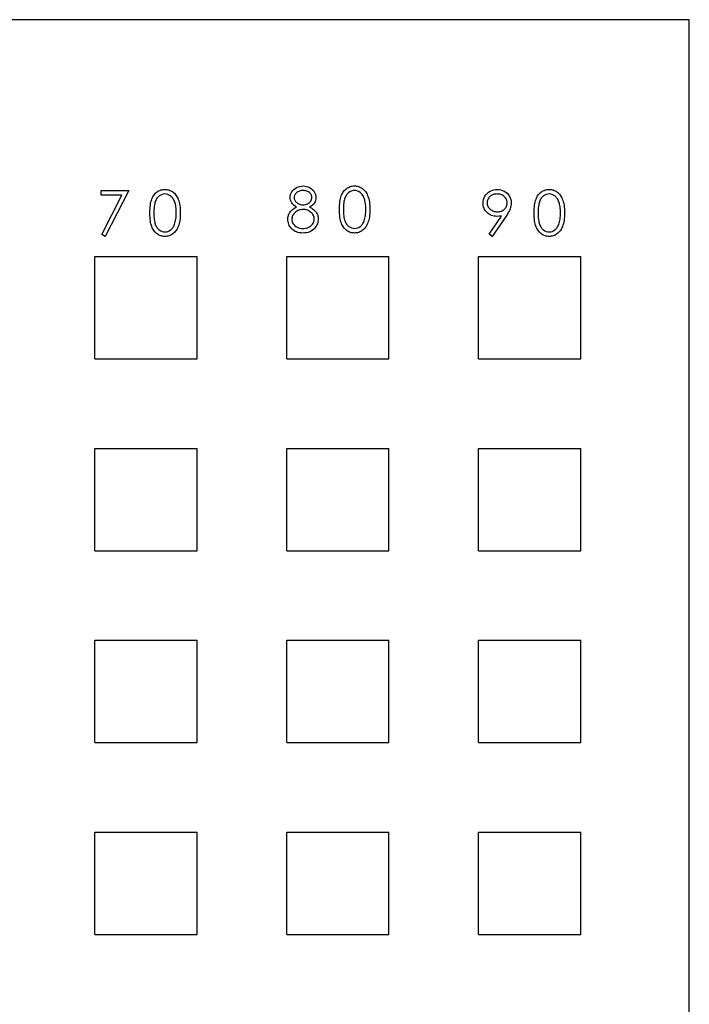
# Model space of a CAD drawing. Header units: millimetres. Extents: x 1 to 872, y 0 to 839.
# Tile 9 of 9: x 820 to 872, y 753 to 829. Entities that reach past the tile are written whole.
import ezdxf

# ---------------------------------------------------------------- set-up
doc = ezdxf.new("R2010")
doc.units = ezdxf.units.MM

msp = doc.modelspace()

# ---------------------------------------------------------------- linework, layer by layer
at = {"color": 7, "linetype": 'Continuous', "lineweight": 25}
for p, q in [((872.126, 829.455), (717.126, 829.455)), ((872.126, 674.455), (872.126, 829.455))]:
    msp.add_line(p, q, dxfattribs=at)
at = {"color": 7, "linetype": 'Continuous'}
for p, q in [((825.626, 810.955), (833.626, 810.955)), ((825.626, 802.955), (825.626, 810.955)), ((833.626, 802.955), (833.626, 810.955)), ((840.626, 810.955), (848.626, 810.955)), ((840.626, 802.955), (840.626, 810.955)), ((848.626, 802.955), (848.626, 810.955)), ((855.626, 810.955), (863.626, 810.955)), ((855.626, 802.955), (855.626, 810.955)), ((863.626, 802.955), (863.626, 810.955)), ((825.626, 802.955), (833.626, 802.955)), ((840.626, 802.955), (848.626, 802.955)), ((855.626, 802.955), (863.626, 802.955)), ((825.626, 795.955), (833.626, 795.955)), ((825.626, 787.955), (825.626, 795.955)), ((833.626, 787.955), (833.626, 795.955)), ((840.626, 795.955), (848.626, 795.955)), ((840.626, 787.955), (840.626, 795.955)), ((848.626, 787.955), (848.626, 795.955)), ((855.626, 795.955), (863.626, 795.955)), ((855.626, 787.955), (855.626, 795.955)), ((863.626, 787.955), (863.626, 795.955)), ((825.626, 787.955), (833.626, 787.955)), ((840.626, 787.955), (848.626, 787.955)), ((855.626, 787.955), (863.626, 787.955)), ((825.626, 780.955), (833.626, 780.955)), ((825.626, 772.955), (825.626, 780.955)), ((833.626, 772.955), (833.626, 780.955)), ((840.626, 780.955), (848.626, 780.955)), ((840.626, 772.955), (840.626, 780.955)), ((848.626, 772.955), (848.626, 780.955)), ((855.626, 780.955), (863.626, 780.955)), ((855.626, 772.955), (855.626, 780.955)), ((863.626, 772.955), (863.626, 780.955)), ((825.626, 772.955), (833.626, 772.955)), ((840.626, 772.955), (848.626, 772.955)), ((855.626, 772.955), (863.626, 772.955)), ((825.626, 765.955), (833.626, 765.955)), ((825.626, 757.955), (825.626, 765.955)), ((833.626, 757.955), (833.626, 765.955)), ((840.626, 765.955), (848.626, 765.955)), ((840.626, 757.955), (840.626, 765.955)), ((848.626, 757.955), (848.626, 765.955)), ((855.626, 765.955), (863.626, 765.955)), ((855.626, 757.955), (855.626, 765.955)), ((863.626, 757.955), (863.626, 765.955)), ((825.626, 757.955), (833.626, 757.955)), ((840.626, 757.955), (848.626, 757.955)), ((855.626, 757.955), (863.626, 757.955))]:
    msp.add_line(p, q, dxfattribs=at)
at = {"color": 7, "linetype": 'Continuous', "flags": 128}
for points in [[(842.418, 814.822), (842.503, 814.776), (842.582, 814.729), (842.655, 814.68), (842.723, 814.631), (842.784, 814.579), (842.84, 814.525), (842.889, 814.47), (842.932, 814.413), (842.97, 814.355), (843.003, 814.295), (843.031, 814.232), (843.054, 814.168), (843.072, 814.102), (843.084, 814.034), (843.091, 813.964), (843.094, 813.892), (843.094, 813.892), (843.09, 813.791), (843.077, 813.692), (843.057, 813.597), (843.028, 813.505), (842.99, 813.415), (842.945, 813.33), (842.892, 813.247), (842.829, 813.167), (842.829, 813.167), (842.744, 813.077), (842.65, 812.998), (842.547, 812.932), (842.434, 812.878), (842.314, 812.836), (842.185, 812.806), (842.047, 812.789), (841.9, 812.782), (841.9, 812.782), (841.759, 812.788), (841.627, 812.803), (841.503, 812.83), (841.388, 812.867), (841.282, 812.914), (841.185, 812.972), (841.097, 813.04), (841.017, 813.12), (840.946, 813.205), (840.885, 813.293), (840.834, 813.383), (840.791, 813.474), (840.758, 813.568), (840.735, 813.664), (840.721, 813.763), (840.716, 813.863), (840.716, 813.863), (840.719, 813.936), (840.727, 814.008), (840.739, 814.077), (840.757, 814.145), (840.78, 814.211), (840.808, 814.275), (840.841, 814.337), (840.879, 814.398), (840.923, 814.457), (840.973, 814.513), (841.029, 814.569), (841.093, 814.623), (841.161, 814.675), (841.237, 814.726), (841.318, 814.775), (841.407, 814.822), (841.407, 814.822), (841.287, 814.891), (841.183, 814.969), (841.095, 815.054), (841.023, 815.147), (840.967, 815.246), (840.928, 815.348), (840.903, 815.454), (840.895, 815.564), (840.895, 815.564), (840.904, 815.675), (840.929, 815.785), (840.972, 815.895), (841.031, 816.002), (841.105, 816.104), (841.192, 816.193), (841.292, 816.272), (841.405, 816.339), (841.527, 816.393), (841.653, 816.431), (841.785, 816.454), (841.921, 816.462), (841.921, 816.462), (842.054, 816.454), (842.182, 816.431), (842.305, 816.392), (842.423, 816.338), (842.532, 816.27), (842.628, 816.191), (842.712, 816.101), (842.784, 816.001), (842.841, 815.893), (842.882, 815.782), (842.906, 815.67), (842.915, 815.554), (842.915, 815.554), (842.907, 815.44), (842.884, 815.333), (842.845, 815.232), (842.791, 815.137), (842.721, 815.049), (842.636, 814.968), (842.534, 814.891), (842.418, 814.822)], [(844.754, 814.621), (844.757, 814.789), (844.764, 814.947), (844.776, 815.097), (844.792, 815.236), (844.812, 815.365), (844.838, 815.484), (844.868, 815.593), (844.902, 815.693), (844.941, 815.785), (844.984, 815.871), (845.031, 815.951), (845.081, 816.026), (845.135, 816.094), (845.193, 816.158), (845.254, 816.214), (845.32, 816.266), (845.389, 816.312), (845.46, 816.352), (845.532, 816.385), (845.607, 816.413), (845.683, 816.435), (845.762, 816.45), (845.842, 816.459), (845.925, 816.462), (845.925, 816.462), (846.008, 816.459), (846.09, 816.45), (846.169, 816.435), (846.247, 816.413), (846.323, 816.385), (846.397, 816.352), (846.469, 816.312), (846.538, 816.266), (846.605, 816.214), (846.669, 816.155), (846.728, 816.09), (846.784, 816.02), (846.837, 815.943), (846.886, 815.86), (846.931, 815.771), (846.973, 815.676), (847.01, 815.574), (847.043, 815.463), (847.07, 815.344), (847.093, 815.216), (847.11, 815.08), (847.123, 814.935), (847.13, 814.782), (847.133, 814.621), (847.133, 814.621), (847.13, 814.46), (847.123, 814.308), (847.11, 814.164), (847.093, 814.028), (847.071, 813.901), (847.044, 813.783), (847.012, 813.672), (846.975, 813.57), (846.934, 813.476), (846.889, 813.387), (846.84, 813.305), (846.788, 813.228), (846.732, 813.157), (846.671, 813.092), (846.608, 813.033), (846.54, 812.981), (846.47, 812.935), (846.398, 812.894), (846.324, 812.86), (846.248, 812.832), (846.17, 812.81), (846.09, 812.795), (846.008, 812.785), (845.925, 812.782), (845.925, 812.782), (845.842, 812.785), (845.762, 812.794), (845.683, 812.81), (845.608, 812.831), (845.533, 812.857), (845.461, 812.891), (845.391, 812.93), (845.323, 812.975), (845.258, 813.026), (845.196, 813.083), (845.139, 813.146), (845.085, 813.216), (845.034, 813.29), (844.987, 813.371), (844.944, 813.458), (844.905, 813.55), (844.869, 813.65), (844.839, 813.76), (844.813, 813.88), (844.792, 814.009), (844.776, 814.147), (844.764, 814.296), (844.757, 814.454), (844.754, 814.621)], [(826.112, 816.105), (828.266, 816.105), (828.266, 816.105), (826.426, 812.515), (826.426, 812.515), (826.155, 812.665), (826.155, 812.665), (827.734, 815.746), (827.734, 815.746), (826.112, 815.746), (826.112, 815.746), (826.112, 816.105)], [(829.926, 814.354), (829.928, 814.522), (829.935, 814.68), (829.947, 814.83), (829.963, 814.968), (829.983, 815.097), (830.009, 815.217), (830.04, 815.326), (830.074, 815.426), (830.112, 815.517), (830.155, 815.604), (830.202, 815.684), (830.253, 815.759), (830.307, 815.827), (830.364, 815.89), (830.426, 815.947), (830.492, 815.999), (830.56, 816.045), (830.631, 816.085), (830.703, 816.118), (830.779, 816.146), (830.855, 816.167), (830.933, 816.183), (831.013, 816.192), (831.096, 816.195), (831.096, 816.195), (831.18, 816.192), (831.262, 816.183), (831.341, 816.167), (831.419, 816.146), (831.494, 816.118), (831.568, 816.085), (831.64, 816.045), (831.71, 815.998), (831.776, 815.946), (831.84, 815.888), (831.9, 815.823), (831.956, 815.753), (832.008, 815.676), (832.057, 815.593), (832.102, 815.504), (832.144, 815.409), (832.181, 815.306), (832.214, 815.196), (832.242, 815.076), (832.264, 814.949), (832.282, 814.813), (832.294, 814.668), (832.301, 814.515), (832.304, 814.354), (832.304, 814.354), (832.301, 814.193), (832.294, 814.041), (832.282, 813.896), (832.265, 813.761), (832.242, 813.634), (832.215, 813.516), (832.184, 813.405), (832.146, 813.303), (832.105, 813.209), (832.06, 813.12), (832.012, 813.038), (831.959, 812.96), (831.903, 812.89), (831.843, 812.825), (831.779, 812.766), (831.712, 812.714), (831.642, 812.667), (831.569, 812.627), (831.495, 812.593), (831.419, 812.565), (831.342, 812.543), (831.262, 812.528), (831.18, 812.518), (831.096, 812.515), (831.096, 812.515), (831.013, 812.518), (830.933, 812.527), (830.855, 812.543), (830.779, 812.564), (830.705, 812.59), (830.633, 812.624), (830.563, 812.663), (830.495, 812.708), (830.429, 812.759), (830.368, 812.816), (830.31, 812.879), (830.256, 812.948), (830.206, 813.023), (830.159, 813.103), (830.115, 813.19), (830.076, 813.283), (830.041, 813.383), (830.01, 813.493), (829.985, 813.613), (829.964, 813.742), (829.947, 813.88), (829.935, 814.029), (829.928, 814.187), (829.926, 814.354)], [(830.24, 814.355), (830.241, 814.215), (830.247, 814.083), (830.255, 813.96), (830.267, 813.846), (830.282, 813.741), (830.3, 813.644), (830.322, 813.556), (830.347, 813.478), (830.376, 813.406), (830.408, 813.338), (830.442, 813.275), (830.48, 813.217), (830.521, 813.163), (830.565, 813.113), (830.613, 813.068), (830.664, 813.028), (830.77, 812.96), (830.879, 812.913), (830.992, 812.884), (831.107, 812.874), (831.107, 812.874), (831.222, 812.883), (831.334, 812.912), (831.442, 812.958), (831.547, 813.024), (831.597, 813.064), (831.643, 813.108), (831.686, 813.158), (831.727, 813.212), (831.764, 813.27), (831.799, 813.334), (831.829, 813.402), (831.858, 813.475), (831.858, 813.475), (831.888, 813.569), (831.916, 813.667), (831.938, 813.77), (831.957, 813.877), (831.971, 813.99), (831.982, 814.107), (831.988, 814.229), (831.99, 814.355), (831.99, 814.355), (831.988, 814.481), (831.983, 814.602), (831.973, 814.716), (831.961, 814.825), (831.944, 814.928), (831.924, 815.025), (831.9, 815.116), (831.872, 815.201), (831.841, 815.281), (831.808, 815.355), (831.771, 815.423), (831.732, 815.487), (831.69, 815.544), (831.644, 815.596), (831.597, 815.642), (831.546, 815.683), (831.44, 815.749), (831.332, 815.798), (831.221, 815.826), (831.107, 815.836), (831.107, 815.836), (830.991, 815.826), (830.878, 815.798), (830.769, 815.749), (830.664, 815.683), (830.613, 815.643), (830.566, 815.598), (830.522, 815.548), (830.481, 815.494), (830.443, 815.436), (830.408, 815.373), (830.377, 815.306), (830.348, 815.233), (830.323, 815.155), (830.301, 815.067), (830.282, 814.971), (830.267, 814.865), (830.255, 814.751), (830.247, 814.628), (830.241, 814.496), (830.24, 814.355)], [(841.904, 816.103), (841.83, 816.1), (841.76, 816.093), (841.693, 816.08), (841.63, 816.063), (841.569, 816.04), (841.512, 816.012), (841.458, 815.979), (841.407, 815.942), (841.36, 815.9), (841.32, 815.857), (841.287, 815.813), (841.259, 815.766), (841.238, 815.717), (841.222, 815.666), (841.212, 815.614), (841.21, 815.559), (841.21, 815.559), (841.213, 815.504), (841.223, 815.452), (841.239, 815.4), (841.263, 815.349), (841.292, 815.3), (841.329, 815.252), (841.372, 815.205), (841.421, 815.16), (841.475, 815.118), (841.532, 815.081), (841.59, 815.051), (841.651, 815.026), (841.714, 815.006), (841.78, 814.992), (841.847, 814.984), (841.916, 814.981), (841.916, 814.981), (842.005, 814.986), (842.092, 815.001), (842.176, 815.027), (842.258, 815.062), (842.335, 815.106), (842.402, 815.158), (842.46, 815.217), (842.51, 815.283), (842.549, 815.354), (842.578, 815.424), (842.595, 815.495), (842.601, 815.566), (842.601, 815.566), (842.598, 815.616), (842.589, 815.664), (842.575, 815.711), (842.556, 815.758), (842.531, 815.804), (842.5, 815.848), (842.464, 815.891), (842.422, 815.934), (842.375, 815.973), (842.323, 816.008), (842.265, 816.037), (842.203, 816.061), (842.136, 816.079), (842.064, 816.092), (841.986, 816.1), (841.904, 816.103)], [(845.069, 814.622), (845.07, 814.482), (845.076, 814.35), (845.084, 814.227), (845.095, 814.113), (845.111, 814.008), (845.129, 813.911), (845.151, 813.824), (845.176, 813.745), (845.205, 813.673), (845.236, 813.605), (845.27, 813.542), (845.308, 813.484), (845.35, 813.43), (845.394, 813.38), (845.442, 813.336), (845.492, 813.295), (845.599, 813.228), (845.708, 813.18), (845.82, 813.151), (845.935, 813.141), (845.935, 813.141), (846.051, 813.15), (846.163, 813.179), (846.271, 813.225), (846.375, 813.291), (846.425, 813.331), (846.472, 813.376), (846.515, 813.425), (846.556, 813.479), (846.593, 813.537), (846.627, 813.601), (846.658, 813.669), (846.686, 813.742), (846.686, 813.742), (846.717, 813.836), (846.744, 813.934), (846.767, 814.037), (846.786, 814.145), (846.8, 814.257), (846.81, 814.374), (846.816, 814.496), (846.819, 814.622), (846.819, 814.622), (846.816, 814.748), (846.812, 814.869), (846.802, 814.983), (846.789, 815.092), (846.772, 815.195), (846.753, 815.292), (846.728, 815.383), (846.701, 815.468), (846.67, 815.548), (846.636, 815.622), (846.6, 815.691), (846.561, 815.754), (846.518, 815.811), (846.473, 815.863), (846.425, 815.909), (846.375, 815.95), (846.269, 816.017), (846.161, 816.065), (846.049, 816.093), (845.935, 816.103), (845.935, 816.103), (845.819, 816.093), (845.707, 816.065), (845.598, 816.017), (845.492, 815.95), (845.442, 815.91), (845.395, 815.865), (845.35, 815.815), (845.31, 815.761), (845.272, 815.703), (845.237, 815.64), (845.205, 815.573), (845.177, 815.501), (845.151, 815.422), (845.13, 815.334), (845.111, 815.238), (845.096, 815.133), (845.084, 815.018), (845.076, 814.896), (845.07, 814.763), (845.069, 814.622)], [(856.708, 812.515), (856.457, 812.69), (856.457, 812.69), (857.43, 814.112), (857.43, 814.112), (857.244, 814.093), (857.062, 814.086), (857.062, 814.086), (856.952, 814.091), (856.847, 814.105), (856.745, 814.128), (856.649, 814.161), (856.555, 814.203), (856.467, 814.254), (856.382, 814.315), (856.302, 814.385), (856.229, 814.462), (856.165, 814.544), (856.112, 814.629), (856.068, 814.72), (856.034, 814.813), (856.01, 814.912), (855.995, 815.015), (855.99, 815.123), (855.99, 815.123), (855.999, 815.269), (856.026, 815.408), (856.071, 815.54), (856.133, 815.664), (856.212, 815.779), (856.306, 815.881), (856.416, 815.972), (856.54, 816.05), (856.674, 816.113), (856.813, 816.159), (856.956, 816.186), (857.104, 816.195), (857.104, 816.195), (857.249, 816.186), (857.389, 816.16), (857.523, 816.115), (857.651, 816.054), (857.77, 815.976), (857.876, 815.885), (857.967, 815.779), (858.046, 815.659), (858.108, 815.531), (858.153, 815.398), (858.18, 815.261), (858.189, 815.119), (858.189, 815.119), (858.183, 815.009), (858.167, 814.897), (858.139, 814.781), (858.101, 814.663), (858.077, 814.602), (858.048, 814.539), (858.015, 814.471), (857.978, 814.402), (857.937, 814.328), (857.891, 814.253), (857.84, 814.173), (857.786, 814.091), (857.786, 814.091), (856.708, 812.515)], [(857.12, 814.445), (857.204, 814.448), (857.282, 814.457), (857.357, 814.473), (857.427, 814.496), (857.494, 814.524), (857.556, 814.559), (857.614, 814.6), (857.668, 814.648), (857.716, 814.701), (857.758, 814.755), (857.794, 814.813), (857.823, 814.873), (857.846, 814.936), (857.862, 815.001), (857.871, 815.069), (857.875, 815.14), (857.875, 815.14), (857.871, 815.211), (857.861, 815.279), (857.843, 815.344), (857.817, 815.407), (857.785, 815.467), (857.746, 815.524), (857.699, 815.58), (857.645, 815.632), (857.586, 815.679), (857.524, 815.721), (857.459, 815.756), (857.391, 815.785), (857.32, 815.807), (857.246, 815.823), (857.169, 815.832), (857.088, 815.836), (857.088, 815.836), (857.008, 815.832), (856.932, 815.823), (856.858, 815.807), (856.787, 815.785), (856.719, 815.756), (856.654, 815.721), (856.592, 815.679), (856.534, 815.632), (856.48, 815.58), (856.433, 815.524), (856.394, 815.467), (856.362, 815.407), (856.337, 815.344), (856.318, 815.279), (856.308, 815.211), (856.304, 815.14), (856.304, 815.14), (856.308, 815.069), (856.319, 815.001), (856.338, 814.936), (856.364, 814.873), (856.398, 814.813), (856.439, 814.755), (856.487, 814.701), (856.543, 814.648), (856.604, 814.6), (856.669, 814.559), (856.737, 814.524), (856.807, 814.496), (856.881, 814.473), (856.958, 814.457), (857.038, 814.448), (857.12, 814.445)], [(859.984, 814.354), (859.986, 814.522), (859.993, 814.68), (860.005, 814.83), (860.021, 814.968), (860.041, 815.097), (860.067, 815.217), (860.097, 815.326), (860.132, 815.426), (860.17, 815.517), (860.213, 815.604), (860.26, 815.684), (860.311, 815.759), (860.364, 815.827), (860.422, 815.89), (860.484, 815.947), (860.55, 815.999), (860.618, 816.045), (860.689, 816.085), (860.761, 816.118), (860.836, 816.146), (860.913, 816.167), (860.991, 816.183), (861.071, 816.192), (861.154, 816.195), (861.154, 816.195), (861.237, 816.192), (861.319, 816.183), (861.399, 816.167), (861.476, 816.146), (861.552, 816.118), (861.626, 816.085), (861.698, 816.045), (861.767, 815.998), (861.834, 815.946), (861.898, 815.888), (861.957, 815.823), (862.014, 815.753), (862.066, 815.676), (862.115, 815.593), (862.16, 815.504), (862.202, 815.409), (862.239, 815.306), (862.272, 815.196), (862.3, 815.076), (862.322, 814.949), (862.34, 814.813), (862.352, 814.668), (862.359, 814.515), (862.362, 814.354), (862.362, 814.354), (862.359, 814.193), (862.352, 814.041), (862.34, 813.896), (862.323, 813.761), (862.3, 813.634), (862.273, 813.516), (862.241, 813.405), (862.204, 813.303), (862.163, 813.209), (862.118, 813.12), (862.07, 813.038), (862.017, 812.96), (861.961, 812.89), (861.901, 812.825), (861.837, 812.766), (861.77, 812.714), (861.699, 812.667), (861.627, 812.627), (861.553, 812.593), (861.477, 812.565), (861.399, 812.543), (861.319, 812.528), (861.237, 812.518), (861.154, 812.515), (861.154, 812.515), (861.071, 812.518), (860.991, 812.527), (860.913, 812.543), (860.837, 812.564), (860.763, 812.59), (860.691, 812.624), (860.62, 812.663), (860.552, 812.708), (860.487, 812.759), (860.425, 812.816), (860.368, 812.879), (860.314, 812.948), (860.264, 813.023), (860.217, 813.103), (860.173, 813.19), (860.134, 813.283), (860.099, 813.383), (860.068, 813.493), (860.043, 813.613), (860.022, 813.742), (860.005, 813.88), (859.993, 814.029), (859.986, 814.187), (859.984, 814.354)], [(860.298, 814.355), (860.299, 814.215), (860.305, 814.083), (860.313, 813.96), (860.325, 813.846), (860.34, 813.741), (860.358, 813.644), (860.38, 813.556), (860.405, 813.478), (860.434, 813.406), (860.465, 813.338), (860.5, 813.275), (860.538, 813.217), (860.579, 813.163), (860.623, 813.113), (860.671, 813.068), (860.721, 813.028), (860.828, 812.96), (860.937, 812.913), (861.049, 812.884), (861.164, 812.874), (861.164, 812.874), (861.28, 812.883), (861.392, 812.912), (861.5, 812.958), (861.605, 813.024), (861.655, 813.064), (861.701, 813.108), (861.744, 813.158), (861.785, 813.212), (861.822, 813.27), (861.856, 813.334), (861.887, 813.402), (861.915, 813.475), (861.915, 813.475), (861.946, 813.569), (861.974, 813.667), (861.996, 813.77), (862.015, 813.877), (862.029, 813.99), (862.039, 814.107), (862.046, 814.229), (862.048, 814.355), (862.048, 814.355), (862.046, 814.481), (862.041, 814.602), (862.031, 814.716), (862.018, 814.825), (862.002, 814.928), (861.982, 815.025), (861.957, 815.116), (861.93, 815.201), (861.899, 815.281), (861.866, 815.355), (861.829, 815.423), (861.79, 815.487), (861.748, 815.544), (861.702, 815.596), (861.655, 815.642), (861.604, 815.683), (861.498, 815.749), (861.39, 815.798), (861.279, 815.826), (861.164, 815.836), (861.164, 815.836), (861.049, 815.826), (860.936, 815.798), (860.827, 815.749), (860.721, 815.683), (860.671, 815.643), (860.624, 815.598), (860.58, 815.548), (860.539, 815.494), (860.501, 815.436), (860.466, 815.373), (860.435, 815.306), (860.406, 815.233), (860.381, 815.155), (860.359, 815.067), (860.34, 814.971), (860.325, 814.865), (860.313, 814.751), (860.305, 814.628), (860.299, 814.496), (860.298, 814.355)], [(841.924, 814.622), (841.831, 814.619), (841.742, 814.607), (841.656, 814.59), (841.575, 814.565), (841.497, 814.532), (841.423, 814.492), (841.353, 814.445), (841.287, 814.391), (841.226, 814.332), (841.175, 814.271), (841.13, 814.207), (841.095, 814.141), (841.066, 814.072), (841.046, 814.002), (841.034, 813.928), (841.03, 813.852), (841.03, 813.852), (841.037, 813.758), (841.057, 813.668), (841.092, 813.579), (841.139, 813.493), (841.2, 813.413), (841.271, 813.344), (841.353, 813.283), (841.447, 813.232), (841.55, 813.193), (841.66, 813.164), (841.778, 813.147), (841.904, 813.141), (841.904, 813.141), (842.002, 813.145), (842.094, 813.155), (842.182, 813.173), (842.264, 813.197), (842.341, 813.228), (842.413, 813.267), (842.481, 813.312), (842.542, 813.364), (842.598, 813.421), (842.646, 813.481), (842.688, 813.542), (842.721, 813.606), (842.746, 813.672), (842.765, 813.741), (842.777, 813.812), (842.78, 813.885), (842.78, 813.885), (842.776, 813.957), (842.765, 814.025), (842.745, 814.093), (842.718, 814.158), (842.682, 814.221), (842.639, 814.282), (842.588, 814.341), (842.529, 814.398), (842.465, 814.45), (842.397, 814.496), (842.326, 814.534), (842.252, 814.566), (842.175, 814.591), (842.094, 814.608), (842.011, 814.619), (841.924, 814.622)]]:
    msp.add_lwpolyline(points, dxfattribs=at)

doc.saveas('drawing.dxf')
